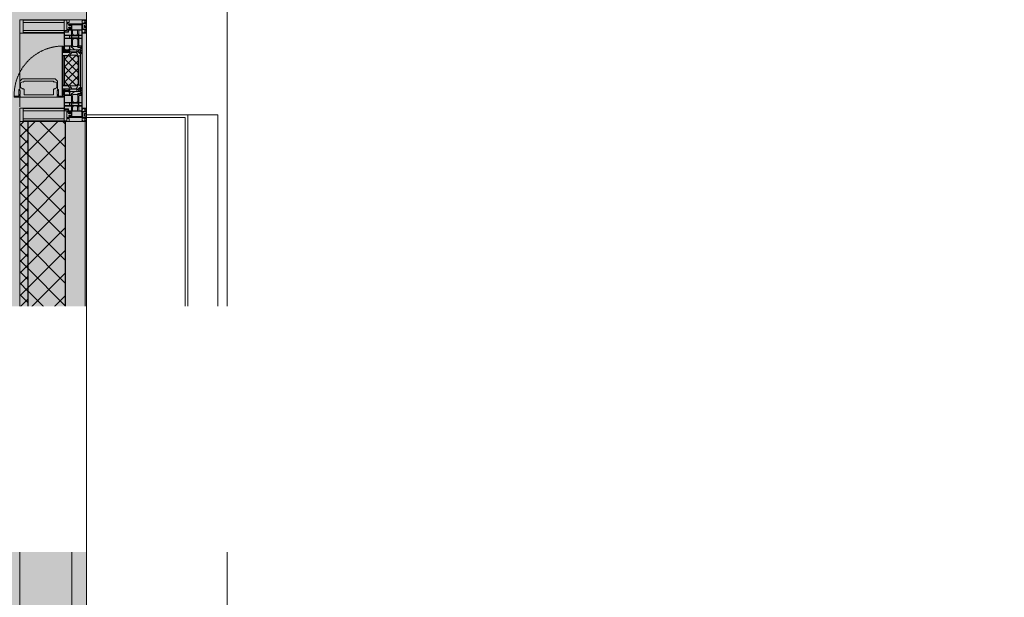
# Model space of a CAD drawing. Header units: millimetres. Extents: x -88210283 to 7466349, y -86687 to 22351.
# Tile 213 of 256: x 73628 to 77304, y -26011 to -23854. Entities that reach past the tile are written whole.
import ezdxf
from ezdxf import colors
from ezdxf.entities.mleader import LeaderData, LeaderLine
from ezdxf.math import Vec2, Vec3

# ---------------------------------------------------------------- set-up
doc = ezdxf.new("R2010")
doc.units = ezdxf.units.MM
doc.linetypes.add('-D1-02х01', pattern=[3, 2, -1])
for name, color, linetype, lineweight in [('_0', 7, 'Continuous', 13), ('A-200-M_WALL', 7, 'Continuous', 5), ('A-200-M_WALL_PAT', 7, 'Continuous', 5), ('A-214-M_CURT_WALL', 7, 'Continuous', 5), ('A-215-M_CURT_PANEL', 7, 'Continuous', 5), ('A-280-M_COLUMN', 7, 'Continuous', 5), ('A-314-M_WINDOW', 7, 'Continuous', 5), ('Z-060-M_DETAIL', 7, 'Continuous', 5), ('Марки дверей', 7, 'Continuous', 9), ('Ограждение', 7, 'Continuous', 5), ('Поручни', 7, 'Continuous', 5)]:
    doc.layers.add(name, color=color, linetype=linetype, lineweight=lineweight)
doc.styles.add('fl_iso paper', font='isocpeur.ttf', dxfattribs={"width": 0.8, "oblique": 10})

# ---------------------------------------------------------------- blocks, each defined once
blk = doc.blocks.new('_DOT')
at = {"color": 0, "linetype": 'ByBlock'}
blk.add_line((-0.5, 0), (-1, 0), dxfattribs=at)
at = {"color": 0, "linetype": 'ByBlock', "const_width": 0.5}
blk.add_lwpolyline([(-0.25, 0, 1), (0.25, 0, 1)], format="xyb", close=True, dxfattribs=at)
blk = doc.blocks.new('Rectangular Mullion - 50Wx250H-V6-50_AS_Plan_15')
at = {"layer": 'Z-060-M_DETAIL'}
for p, q in [((-25, 65.2), (-25, 250)), ((-25, 250), (0, 250)), ((-23, 237.3), (0, 237.3)), ((-23, 237.3), (-23, 73.6)), ((-14.9, 84), (-14.9, 237.3)), ((25, 250), (0, 250)), ((23, 237.3), (0, 237.3)), ((14.9, 84), (14.9, 237.3)), ((23, 237.3), (23, 73.6)), ((25, 65.2), (25, 250)), ((0, 84), (-23, 84)), ((-0.5, 73.6), (-23, 73.6)), ((0, 84), (23, 84)), ((0.5, 73.6), (23, 73.6)), ((-14, 65.2), (-25, 65.2)), ((-14, 71.3), (-14, 65.2)), ((-10, 71.3), (-14, 71.3)), ((-10, 53), (-10, 71.3)), ((-8.7, 53), (-10, 53)), ((-10, 53), (-10, 17)), ((-8.7, 53), (-7, 54.7)), ((-7, 65.2), (-5.9, 67.3)), ((-7, 65.2), (-7, 54.7)), ((-4.1, 67.3), (-5.9, 67.3)), ((-4.1, 67.3), (-2.9, 65.1)), ((-2.9, 65.1), (-2.9, 54.6)), ((-1.3, 53), (-2.9, 54.6)), ((0, 53), (-1.3, 53)), ((0, 53), (1.3, 53)), ((1.3, 53), (2.9, 54.6)), ((4.1, 67.3), (2.9, 65.1)), ((2.9, 65.1), (2.9, 54.6)), ((4.1, 67.3), (5.9, 67.3)), ((7, 65.2), (5.9, 67.3)), ((7, 65.2), (7, 54.7)), ((8.7, 53), (7, 54.7)), ((8.7, 53), (10, 53)), ((10, 71.3), (14, 71.3)), ((10, 53), (10, 71.3)), ((10, 53), (10, 17)), ((14, 71.3), (14, 65.2)), ((14, 65.2), (25, 65.2)), ((-23.8, 14.6), (-25, 14.2)), ((-25, 0), (-25, 14.2)), ((-22.3, 17), (-23.8, 17)), ((-23.8, 17), (-23.8, 14.6)), ((-22.5, 10.6), (-23.8, 14.6)), ((-22.5, 10.6), (-23.7, 9.9)), ((-23.7, 1.3), (-23.7, 9.9)), ((-23.7, 1.3), (-11.8, 1.3)), ((-23.2, 10.2), (-22.5, 8)), ((-22.5, 8), (-22.5, 4.5)), ((-21.3, 4.5), (-22.5, 4.5)), ((-22.3, 17), (-22.3, 16)), ((-22.3, 16), (-21.3, 16)), ((-19, 17.6), (-21.3, 16)), ((-21.3, 4.5), (-21.3, 6.5)), ((-21.3, 6.5), (-14.2, 6.5)), ((-18.4, 16.6), (-19, 17.6)), ((-7.4, 16.6), (-18.4, 16.6)), ((-14.2, 6.5), (-14.2, 4.5)), ((-13.2, 4.5), (-14.2, 4.5)), ((-13.2, 4.5), (-12.2, 7.2)), ((-12.7, 7.6), (-11.3, 11.4)), ((-12.7, 7.6), (-11.8, 6.9)), ((-12.2, 9), (-12.2, 14.8)), ((-12.2, 14.8), (0, 14.8)), ((-11.8, 1.3), (-11.8, 6.9)), ((-10.5, 11.2), (-11.3, 11.4)), ((-10.5, 1.5), (-10.5, 11.2)), ((-4.8, 1.5), (-10.5, 1.5)), ((-10, 17), (-7.5, 17)), ((-8.5, 23), (-1.5, 30)), ((-8.5, 18.5), (-8.5, 23)), ((-7.5, 18.5), (-8.5, 18.5)), ((-7.5, 17), (-7.5, 18.5)), ((-7.4, 18), (-7.4, 16.6)), ((-2.6, 18), (-7.4, 18)), ((0, 8), (-4.8, 8)), ((-4.8, 1.5), (-4.8, 8)), ((-2.6, 18), (-2.6, 16.8)), ((-2.6, 16.8), (0, 16.8)), ((-1.5, 30), (0, 30)), ((1.5, 30), (0, 30)), ((2.6, 16.8), (0, 16.8)), ((0, 14.8), (0, 16.8)), ((0, 14.8), (0, 16.8)), ((12.2, 14.8), (0, 14.8)), ((0, 0), (0, 8)), ((0, 8), (4.8, 8)), ((0, 0), (0, 8)), ((8.5, 23), (1.5, 30)), ((2.6, 18), (2.6, 16.8)), ((2.6, 18), (7.4, 18)), ((4.8, 1.5), (4.8, 8)), ((4.8, 1.5), (10.5, 1.5)), ((7.4, 18), (7.4, 16.6)), ((7.4, 16.6), (18.4, 16.6)), ((7.5, 18.5), (8.5, 18.5)), ((7.5, 17), (7.5, 18.5)), ((10, 17), (7.5, 17)), ((8.5, 18.5), (8.5, 23)), ((10.5, 11.2), (11.3, 11.4)), ((10.5, 1.5), (10.5, 11.2)), ((12.7, 7.6), (11.3, 11.4)), ((12.7, 7.6), (11.8, 6.9)), ((11.8, 1.3), (11.8, 6.9)), ((23.7, 1.3), (11.8, 1.3)), ((12.2, 9), (12.2, 14.8)), ((13.2, 4.5), (12.2, 7.2)), ((13.2, 4.5), (14.2, 4.5)), ((21.3, 6.5), (14.2, 6.5)), ((14.2, 6.5), (14.2, 4.5)), ((18.4, 16.6), (19, 17.6)), ((19, 17.6), (21.3, 16)), ((22.3, 16), (21.3, 16)), ((21.3, 4.5), (21.3, 6.5)), ((21.3, 4.5), (22.5, 4.5)), ((22.3, 17), (22.3, 16)), ((22.3, 17), (23.8, 17)), ((22.5, 10.6), (23.8, 14.6)), ((22.5, 10.6), (23.7, 9.9)), ((23.2, 10.2), (22.5, 8)), ((22.5, 8), (22.5, 4.5)), ((23.7, 1.3), (23.7, 9.9)), ((23.8, 17), (23.8, 14.6)), ((23.8, 14.6), (25, 14.2)), ((25, 0), (25, 14.2)), ((-25, 0), (0, 0)), ((25, 0), (0, 0))]:
    blk.add_line(p, q, dxfattribs=at)
for centre, start, end in [((-0.5, 73.1), 360, 90), ((0.5, 73.1), 90, 180)]:
    blk.add_arc(centre, 0.5, start, end, dxfattribs=at)
blk = doc.blocks.new('Rectangular Mullion - R_StandardFrame_50Wx250H-4298506-50_AS_Plan_15')
at = {"layer": 'A-214-M_CURT_WALL', "lineweight": 9}
for p, q in [((-25, -250), (-25, 0)), ((-25, 0), (25, 0)), ((25, 0), (25, -250)), ((25, -250), (-25, -250))]:
    blk.add_line(p, q, dxfattribs=at)
blk = doc.blocks.new('A_PAN_Створка - 383мм-V40-50_AS_Plan_15')
at = {"layer": 'A-215-M_CURT_PANEL'}
h = blk.add_hatch(dxfattribs=at)
h.set_pattern_fill('FP_36', color=256, style=0, pattern_type=2)
h.set_pattern_definition([(135, (24935.019, -37700), (-14.142136, -14.142136), []), (225, (24935.019, -37700), (14.142136, -14.142136), [])])
h.paths.add_polyline_path([(57.2, -60.8), (57.2, -36.4), (54.9, -34.1), (54.5, -31.8), (-54.5, -31.8), (-54.9, -34.1), (-57.2, -36.4), (-57.2, -60.8), (-54.6, -63.4), (-53.6, -82.7), (54.6, -81.8), (54.6, -63.4)])
at = {"layer": 'A-314-M_WINDOW'}
for p, q in [((-67.9, -17), (-171, -17)), ((-171, -17), (-171, -57)), ((-171, -18.5), (-153.5, -18.5)), ((-153.5, -18.5), (-152, -20)), ((-152, -20), (-152, -73.5)), ((-150.5, -17), (-150.5, -29.4)), ((-132.4, -18.6), (-150.5, -18.6)), ((-150.5, -29.4), (-132.4, -29.4)), ((-150.5, -33.6), (-150.5, -68)), ((-136.3, -33.6), (-150.5, -33.6)), ((-137.2, -31), (-135.8, -35)), ((-132.5, -31), (-137.2, -31)), ((-132.1, -36.8), (-135.8, -35)), ((-132.5, -31.9), (-133.4, -33.7)), ((-133.4, -33.7), (-130.1, -35.3)), ((-132.5, -31.9), (-132.5, -31)), ((-132.4, -29.4), (-132.4, -18.6)), ((-131, -18.2), (-131, -29.5)), ((-120.8, -18.2), (-131, -18.2)), ((-131, -29.5), (-120.8, -29.5)), ((-131, -30.9), (-131, -33)), ((-120.8, -30.9), (-131, -30.9)), ((-129.4, -34.6), (-131, -33)), ((-130.1, -35.3), (-129.4, -34.6)), ((-130.1, -35.3), (-130.1, -50.4)), ((-122.4, -34.6), (-120.8, -33)), ((-121.7, -35.3), (-122.4, -34.6)), ((-118.4, -33.7), (-121.7, -35.3)), ((-121.7, -35.3), (-121.7, -50.4)), ((-120.8, -18.2), (-120.8, -29.5)), ((-120.8, -30.9), (-120.8, -33)), ((-119.7, -36.8), (-115.9, -35)), ((-119.3, -18.6), (-92.5, -18.6)), ((-119.3, -29.4), (-119.3, -18.6)), ((-92.5, -29.4), (-119.3, -29.4)), ((-119.3, -31), (-114.6, -31)), ((-119.3, -31.9), (-119.3, -31)), ((-119.3, -31.9), (-118.4, -33.7)), ((-114.6, -31), (-115.9, -35)), ((-94.1, -33.5), (-115.4, -33.5)), ((-89.9, -35.1), (-94.1, -33.5)), ((-92.5, -18.6), (-92.5, -29.4)), ((-90.8, -18.5), (-90.8, -29.4)), ((-87.3, -18.5), (-90.8, -18.5)), ((-90.8, -29.4), (-85.9, -29.4)), ((-89.9, -32.5), (-89.9, -35.1)), ((-85.9, -32.5), (-89.9, -32.5)), ((-89.9, -35.1), (-89.9, -50.9)), ((-87.3, -20.4), (-87.3, -18.5)), ((-87.3, -20.4), (-87.3, -21.9)), ((-84.8, -20.4), (-87.3, -20.4)), ((-87.3, -21.9), (-85.9, -21.9)), ((-85.9, -18.2), (-85.9, -20.4)), ((-75.9, -18.2), (-85.9, -18.2)), ((-85.9, -21.9), (-85.9, -29.4)), ((-85.9, -29.4), (-85.9, -32.5)), ((-83.4, -20.4), (-84.8, -20.4)), ((-70, -33.8), (-83.4, -20.4)), ((-78, -84), (-78, -23.5)), ((-78, -23.5), (-67.9, -23.5)), ((-75.9, -21.5), (-75.9, -18.2)), ((-75.9, -21.5), (-75.9, -23.5)), ((-74.9, -21.5), (-75.9, -21.5)), ((-75.9, -23.5), (-73, -23.5)), ((-74.9, -17.9), (-74.9, -21.5)), ((-68.9, -17.9), (-74.9, -17.9)), ((-67.2, -29.3), (-73, -23.5)), ((-61.4, -23.5), (-70, -32.1)), ((-70, -32.1), (-70, -62.5)), ((-70, -36.8), (-70, -33.8)), ((-68.9, -21.5), (-68.9, -17.9)), ((-67.9, -21.5), (-68.9, -21.5)), ((67.9, -17), (-67.9, -17)), ((-61.4, -23.5), (-67.9, -17)), ((-67.9, -17), (-67.9, -23.5)), ((-67.9, -17), (67.9, -17)), ((-67.9, -21.5), (-67.9, -23.5)), ((-67.9, -23.5), (-64.6, -26.8)), ((-67.9, -23.5), (-64.6, -26.8)), ((-64.6, -26.8), (-67.2, -29.3)), ((-64.6, -26.8), (-61.4, -23.5)), ((61.4, -23.5), (-61.4, -23.5)), ((67.9, -17), (61.4, -23.5)), ((70, -32.1), (61.4, -23.5)), ((61.4, -23.5), (64.6, -26.8)), ((67.9, -23.5), (64.6, -26.8)), ((64.6, -26.8), (67.9, -23.5)), ((64.6, -26.8), (67.2, -29.3)), ((67.2, -29.3), (73, -23.5)), ((67.9, -23.5), (67.9, -17)), ((171, -17), (67.9, -17)), ((67.9, -21.5), (67.9, -23.5)), ((67.9, -21.5), (68.9, -21.5)), ((67.9, -23.5), (78, -23.5)), ((68.9, -17.9), (74.9, -17.9)), ((68.9, -21.5), (68.9, -17.9)), ((70, -33.8), (83.4, -20.4)), ((70, -62.5), (70, -32.1)), ((70, -36.8), (70, -33.8)), ((75.9, -23.5), (73, -23.5)), ((74.9, -17.9), (74.9, -21.5)), ((74.9, -21.5), (75.9, -21.5)), ((75.9, -18.2), (85.9, -18.2)), ((75.9, -21.5), (75.9, -18.2)), ((75.9, -21.5), (75.9, -23.5)), ((78, -23.5), (78, -84)), ((83.4, -20.4), (84.8, -20.4)), ((84.8, -20.4), (87.3, -20.4)), ((85.9, -18.2), (85.9, -20.4)), ((85.9, -21.9), (85.9, -29.4)), ((87.3, -21.9), (85.9, -21.9)), ((85.9, -29.4), (85.9, -32.5)), ((90.8, -29.4), (85.9, -29.4)), ((85.9, -32.5), (89.9, -32.5)), ((87.3, -18.5), (90.8, -18.5)), ((87.3, -20.4), (87.3, -18.5)), ((87.3, -20.4), (87.3, -21.9)), ((89.9, -32.5), (89.9, -35.1)), ((89.9, -35.1), (94.1, -33.5)), ((89.9, -35.1), (89.9, -50.9)), ((90.8, -18.5), (90.8, -29.4)), ((92.5, -18.6), (92.5, -29.4)), ((119.3, -18.6), (92.5, -18.6)), ((92.5, -29.4), (119.3, -29.4)), ((94.1, -33.5), (115.4, -33.5)), ((114.6, -31), (115.9, -35)), ((119.3, -31), (114.6, -31)), ((119.7, -36.8), (115.9, -35)), ((119.3, -31.9), (118.4, -33.7)), ((118.4, -33.7), (121.7, -35.3)), ((119.3, -29.4), (119.3, -18.6)), ((119.3, -31.9), (119.3, -31)), ((120.8, -18.2), (120.8, -29.5)), ((120.8, -18.2), (131, -18.2)), ((131, -29.5), (120.8, -29.5)), ((120.8, -30.9), (120.8, -33)), ((120.8, -30.9), (131, -30.9)), ((122.4, -34.6), (120.8, -33)), ((121.7, -35.3), (122.4, -34.6)), ((121.7, -35.3), (121.7, -50.4)), ((129.4, -34.6), (131, -33)), ((130.1, -35.3), (129.4, -34.6)), ((133.4, -33.7), (130.1, -35.3)), ((130.1, -35.3), (130.1, -50.4)), ((131, -18.2), (131, -29.5)), ((131, -30.9), (131, -33)), ((132.1, -36.8), (135.8, -35)), ((132.4, -18.6), (150.5, -18.6)), ((132.4, -29.4), (132.4, -18.6)), ((150.5, -29.4), (132.4, -29.4)), ((132.5, -31), (137.2, -31)), ((132.5, -31.9), (132.5, -31)), ((132.5, -31.9), (133.4, -33.7)), ((137.2, -31), (135.8, -35)), ((136.3, -33.6), (150.5, -33.6)), ((150.5, -17), (150.5, -29.4)), ((150.5, -33.6), (150.5, -68)), ((153.5, -18.5), (152, -20)), ((152, -20), (152, -73.5)), ((171, -18.5), (153.5, -18.5)), ((171, -57), (171, -17)), ((-171, -55.5), (-152, -55.5)), ((-171, -57), (-156, -57)), ((-153, -60), (-153, -73.5)), ((-153, -73.5), (-150, -73.5)), ((-136.4, -52.4), (-150.5, -52.4)), ((-150.5, -56.6), (-132.4, -56.6)), ((-150.5, -68), (-143.5, -68)), ((-150.5, -69.5), (-150.5, -73.5)), ((-145, -69.5), (-150.5, -69.5)), ((-150, -73.5), (-150, -84)), ((-145, -69.5), (-145, -79.5)), ((-143.5, -68), (-143.5, -81)), ((-137.2, -54.8), (-135.8, -50.8)), ((-132.5, -54.8), (-137.2, -54.8)), ((-132.1, -49), (-135.8, -50.8)), ((-133.4, -52), (-130.1, -50.4)), ((-132.5, -53.8), (-133.4, -52)), ((-132.5, -53.8), (-132.5, -54.8)), ((-132.4, -56.6), (-132.4, -82.5)), ((-132.1, -49), (-132.1, -36.8)), ((-129.4, -51.1), (-131, -52.7)), ((-131, -55.1), (-131, -52.7)), ((-120.8, -55.1), (-131, -55.1)), ((-131, -56.5), (-131, -62.6)), ((-131, -56.5), (-120.8, -56.5)), ((-120.8, -62.6), (-131, -62.6)), ((-131, -64.6), (-120.8, -64.6)), ((-131, -82.5), (-131, -64.6)), ((-130.1, -50.4), (-129.4, -51.1)), ((-121.7, -50.4), (-122.4, -51.1)), ((-122.4, -51.1), (-120.8, -52.7)), ((-118.4, -52), (-121.7, -50.4)), ((-120.8, -55.1), (-120.8, -52.7)), ((-120.8, -56.5), (-120.8, -62.6)), ((-120.8, -82.5), (-120.8, -64.6)), ((-119.7, -49), (-119.7, -36.8)), ((-119.7, -49), (-115.9, -50.8)), ((-119.3, -53.8), (-118.4, -52)), ((-119.3, -53.8), (-119.3, -54.8)), ((-119.3, -54.8), (-114.6, -54.8)), ((-119.3, -56.6), (-119.3, -82.5)), ((-92.5, -56.6), (-119.3, -56.6)), ((-114.6, -54.8), (-115.9, -50.8)), ((-94.1, -52.5), (-115.3, -52.5)), ((-89.9, -50.9), (-94.1, -52.5)), ((-92.5, -56.6), (-92.5, -82.5)), ((-90.8, -56.6), (-85.9, -56.6)), ((-90.8, -62.7), (-90.8, -56.6)), ((-80.4, -62.7), (-90.8, -62.7)), ((-90.8, -64.6), (-90.8, -82.5)), ((-80.1, -64.6), (-90.8, -64.6)), ((-89.9, -52.2), (-89.9, -50.9)), ((-89.9, -52.2), (-88.6, -53.5)), ((-85.9, -53.5), (-88.6, -53.5)), ((-85.9, -53.5), (-78, -45.6)), ((-85.9, -56.6), (-85.9, -53.5)), ((-80.4, -61.1), (-80.4, -62.7)), ((-78, -61.1), (-80.4, -61.1)), ((-80.1, -66.1), (-80.1, -64.6)), ((-78, -66.1), (-80.1, -66.1)), ((-78, -36.8), (-70, -36.8)), ((-78, -45.6), (-78, -36.8)), ((-78, -66.1), (-78, -61.1)), ((-70, -62.5), (-73.9, -62.5)), ((-73.9, -62.5), (-73.9, -87.5)), ((78, -36.8), (70, -36.8)), ((73.9, -62.5), (70, -62.5)), ((73.9, -87.5), (73.9, -62.5)), ((78, -45.6), (78, -36.8)), ((85.9, -53.5), (78, -45.6)), ((78, -61.1), (80.4, -61.1)), ((78, -66.1), (78, -61.1)), ((78, -66.1), (80.1, -66.1)), ((80.1, -64.6), (90.8, -64.6)), ((80.1, -66.1), (80.1, -64.6)), ((80.4, -61.1), (80.4, -62.7)), ((80.4, -62.7), (90.8, -62.7)), ((85.9, -53.5), (88.6, -53.5)), ((85.9, -56.6), (85.9, -53.5)), ((90.8, -56.6), (85.9, -56.6)), ((89.9, -52.2), (88.6, -53.5)), ((89.9, -50.9), (94.1, -52.5)), ((89.9, -52.2), (89.9, -50.9)), ((90.8, -62.7), (90.8, -56.6)), ((90.8, -64.6), (90.8, -82.5)), ((92.5, -56.6), (119.3, -56.6)), ((92.5, -56.6), (92.5, -82.5)), ((94.1, -52.5), (115.3, -52.5)), ((114.6, -54.8), (115.9, -50.8)), ((119.3, -54.8), (114.6, -54.8)), ((119.7, -49), (115.9, -50.8)), ((118.4, -52), (121.7, -50.4)), ((119.3, -53.8), (118.4, -52)), ((119.3, -53.8), (119.3, -54.8)), ((119.3, -56.6), (119.3, -82.5)), ((119.7, -49), (119.7, -36.8)), ((122.4, -51.1), (120.8, -52.7)), ((120.8, -55.1), (120.8, -52.7)), ((120.8, -55.1), (131, -55.1)), ((120.8, -56.5), (120.8, -62.6)), ((131, -56.5), (120.8, -56.5)), ((120.8, -62.6), (131, -62.6)), ((120.8, -82.5), (120.8, -64.6)), ((131, -64.6), (120.8, -64.6)), ((121.7, -50.4), (122.4, -51.1)), ((130.1, -50.4), (129.4, -51.1)), ((129.4, -51.1), (131, -52.7)), ((133.4, -52), (130.1, -50.4)), ((131, -55.1), (131, -52.7)), ((131, -56.5), (131, -62.6)), ((131, -82.5), (131, -64.6)), ((132.1, -49), (132.1, -36.8)), ((132.1, -49), (135.8, -50.8)), ((150.5, -56.6), (132.4, -56.6)), ((132.4, -56.6), (132.4, -82.5)), ((132.5, -53.8), (133.4, -52)), ((132.5, -53.8), (132.5, -54.8)), ((132.5, -54.8), (137.2, -54.8)), ((137.2, -54.8), (135.8, -50.8)), ((136.4, -52.4), (150.5, -52.4)), ((143.5, -68), (143.5, -81)), ((150.5, -68), (143.5, -68)), ((145, -69.5), (150.5, -69.5)), ((145, -69.5), (145, -79.5)), ((150, -84), (150, -73.5)), ((150, -73.5), (153, -73.5)), ((150.5, -69.5), (150.5, -73.5)), ((171, -55.5), (152, -55.5)), ((153, -73.5), (153, -60)), ((156, -57), (171, -57)), ((-150, -84), (-78, -84)), ((-148.5, -81), (-148.5, -82.5)), ((-143.5, -81), (-148.5, -81)), ((-148.5, -82.5), (-132.4, -82.5)), ((-131, -82.5), (-120.8, -82.5)), ((-119.3, -82.5), (-92.5, -82.5)), ((-73.9, -87.5), (-91.5, -87.5)), ((-91.5, -87.5), (-91.5, -92)), ((-91.5, -92), (91.5, -92)), ((-90.8, -82.5), (-79.5, -82.5)), ((-78, -84), (-85, -84)), ((-85, -84), (-85, -87.5)), ((-85, -87.5), (-78, -87.5)), ((-79.5, -80.6), (-78, -80.6)), ((-79.5, -82.5), (-79.5, -80.6)), ((-78, -87.5), (-78, -84)), ((-78, -84), (-73.9, -84)), ((73.9, -84), (78, -84)), ((91.5, -87.5), (73.9, -87.5)), ((79.5, -80.6), (78, -80.6)), ((78, -87.5), (78, -84)), ((78, -84), (85, -84)), ((78, -84), (150, -84)), ((85, -87.5), (78, -87.5)), ((79.5, -82.5), (79.5, -80.6)), ((90.8, -82.5), (79.5, -82.5)), ((85, -84), (85, -87.5)), ((91.5, -92), (91.5, -87.5)), ((119.3, -82.5), (92.5, -82.5)), ((131, -82.5), (120.8, -82.5)), ((148.5, -82.5), (132.4, -82.5)), ((143.5, -81), (148.5, -81)), ((148.5, -81), (148.5, -82.5))]:
    blk.add_line(p, q, dxfattribs=at)
for centre, start, end in [((-156, -60), 0, 90), ((156, -60), 90, 180)]:
    blk.add_arc(centre, 3, start, end, dxfattribs=at)
at = {"layer": 'A-314-M_WINDOW', "linetype": '-D1-02х01'}
blk.add_arc((91.4, -87.5), 183, 181.4091, 271.1445, dxfattribs=at)
at = {"layer": 'Z-060-M_DETAIL'}
for p, q in [((-70, -32.1), (-61.4, -23.5)), ((-70, -62.5), (-70, -32.1)), ((-65.7, -37.4), (-60.8, -34.7)), ((61.4, -23.5), (-61.4, -23.5)), ((-60.8, -34.7), (-57.3, -35.9)), ((-55.2, -33.8), (-57.3, -35.9)), ((-54.9, -34.1), (-57.2, -36.4)), ((-57.2, -36.4), (-57.2, -60.8)), ((-55.2, -33.8), (-54.8, -31.5)), ((-54.9, -25.8), (-53.9, -24.8)), ((-54.9, -29.5), (-54.9, -25.8)), ((-53.9, -30.5), (-54.9, -29.5)), ((-54.5, -31.8), (-54.9, -34.1)), ((0, -31.5), (-54.8, -31.5)), ((54.5, -31.8), (-54.5, -31.8)), ((-53.9, -24.8), (53.9, -24.8)), ((53.9, -30.5), (-53.9, -30.5)), ((0, -31.5), (54.8, -31.5)), ((54.9, -25.8), (53.9, -24.8)), ((53.9, -30.5), (54.9, -29.5)), ((54.9, -34.1), (54.5, -31.8)), ((55.2, -33.8), (54.8, -31.5)), ((54.9, -29.5), (54.9, -25.8)), ((57.2, -36.4), (54.9, -34.1)), ((55.2, -33.8), (57.3, -35.9)), ((57.2, -60.8), (57.2, -36.4)), ((60.8, -34.7), (57.3, -35.9)), ((65.7, -37.4), (60.8, -34.7)), ((70, -32.1), (61.4, -23.5)), ((70, -62.5), (70, -32.1)), ((-73.9, -62.5), (-70, -62.5)), ((-73.9, -87.5), (-73.9, -62.5)), ((-69.4, -66.5), (-73.9, -66.5)), ((-69.4, -81.5), (-69.4, -66.5)), ((-61.7, -62.5), (-67.9, -62.5)), ((-67.9, -62.5), (-67.9, -89.3)), ((-67.8, -38.3), (-65.7, -37.4)), ((-67.8, -55.7), (-67.8, -38.3)), ((-66, -56.5), (-67.8, -55.7)), ((-66, -56.5), (-62, -59.1)), ((-62, -59.1), (-60.7, -61)), ((-61.7, -64.9), (-61.7, -62.5)), ((-60.1, -67.7), (-61.7, -64.9)), ((-60.7, -61), (-57.4, -61)), ((-56.4, -67.7), (-60.1, -67.7)), ((-57.4, -61), (-54.9, -63.5)), ((-57.2, -60.8), (-54.6, -63.4)), ((-56.4, -89.4), (-56.4, -67.7)), ((-54.9, -63.5), (-54.9, -81.9)), ((-54.6, -63.4), (-54.6, -81.8)), ((54.6, -63.4), (57.2, -60.8)), ((54.6, -81.8), (54.6, -63.4)), ((57.4, -61), (54.9, -63.5)), ((54.9, -63.5), (54.9, -81.9)), ((56.4, -67.7), (60.1, -67.7)), ((56.4, -89.4), (56.4, -67.7)), ((60.7, -61), (57.4, -61)), ((60.1, -67.7), (61.7, -64.9)), ((62, -59.1), (60.7, -61)), ((61.7, -62.5), (67.9, -62.5)), ((61.7, -64.9), (61.7, -62.5)), ((66, -56.5), (62, -59.1)), ((67.8, -38.3), (65.7, -37.4)), ((66, -56.5), (67.8, -55.7)), ((67.8, -55.7), (67.8, -38.3)), ((67.9, -62.5), (67.9, -89.3)), ((69.4, -66.5), (73.9, -66.5)), ((69.4, -81.5), (69.4, -66.5)), ((73.9, -62.5), (70, -62.5)), ((73.9, -87.5), (73.9, -62.5)), ((-91.5, -87.5), (-73.9, -87.5)), ((-91.5, -92), (-91.5, -87.5)), ((-91.5, -92), (91.5, -92)), ((-83.4, -90.3), (-83.4, -87.5)), ((-83.4, -90.3), (-69.4, -90.3)), ((-73.9, -81.5), (-69.4, -81.5)), ((-69.4, -85.5), (-73.9, -85.5)), ((-69.4, -90.3), (-69.4, -85.5)), ((-67.9, -89.3), (-66.9, -90.3)), ((-66.9, -90.3), (-57.4, -90.3)), ((-57.4, -90.3), (-56.4, -89.4)), ((-54.9, -81.9), (-53.8, -83)), ((-54.9, -85.6), (-53.9, -84.6)), ((-54.9, -89.3), (-54.9, -85.6)), ((-53.9, -90.3), (-54.9, -89.3)), ((-54.6, -81.8), (-53.6, -82.7)), ((-53.9, -84.6), (53.9, -84.6)), ((53.9, -90.3), (-53.9, -90.3)), ((53.8, -83), (-53.8, -83)), ((-53.6, -82.7), (53.6, -82.7)), ((53.6, -82.7), (54.6, -81.8)), ((54.9, -81.9), (53.8, -83)), ((54.9, -85.6), (53.9, -84.6)), ((53.9, -90.3), (54.9, -89.3)), ((54.9, -89.3), (54.9, -85.6)), ((57.4, -90.3), (56.4, -89.4)), ((66.9, -90.3), (57.4, -90.3)), ((67.9, -89.3), (66.9, -90.3)), ((73.9, -81.5), (69.4, -81.5)), ((69.4, -85.5), (73.9, -85.5)), ((69.4, -90.3), (69.4, -85.5)), ((83.4, -90.3), (69.4, -90.3)), ((91.5, -87.5), (73.9, -87.5)), ((83.4, -90.3), (83.4, -87.5)), ((91.5, -92), (91.5, -87.5))]:
    blk.add_line(p, q, dxfattribs=at)
at = {"layer": 'Z-060-M_DETAIL', "color": 9, "true_color": 0xc8c8c8}
for p, q in [((39.7, -109), (31.1, -117.6)), ((70.1, -109), (39.7, -109)), ((70.1, -105.1), (70.1, -109)), ((95.1, -105.1), (70.1, -105.1)), ((74.1, -109.6), (74.1, -105.1)), ((89.1, -109.6), (74.1, -109.6)), ((89.1, -105.1), (89.1, -109.6)), ((93.1, -109.6), (93.1, -105.1)), ((97.9, -109.6), (93.1, -109.6)), ((95.1, -87.5), (95.1, -105.1)), ((99.6, -87.5), (95.1, -87.5)), ((97.9, -95.6), (95.1, -95.6)), ((97.9, -95.6), (97.9, -109.6)), ((99.6, -270.5), (99.6, -87.5)), ((31.1, -117.6), (31.1, -240.4)), ((41.4, -123.8), (39.1, -124.2)), ((39.1, -179), (39.1, -124.2)), ((41.4, -123.8), (43.5, -121.7)), ((45, -113.3), (42.3, -118.2)), ((42.3, -118.2), (43.5, -121.7)), ((45.9, -111.2), (45, -113.3)), ((63.3, -111.2), (45.9, -111.2)), ((64.1, -113), (63.3, -111.2)), ((64.1, -113), (66.7, -117)), ((66.7, -117), (68.6, -118.3)), ((68.6, -118.3), (68.6, -121.6)), ((68.6, -121.6), (71.1, -124.1)), ((71.1, -124.1), (89.5, -124.1)), ((89.5, -124.1), (90.6, -125.2)), ((90.6, -125.2), (90.6, -232.8)), ((39.1, -179), (39.1, -233.8)), ((39.7, -249), (31.1, -240.4)), ((41.4, -234.2), (39.1, -233.8)), ((70.1, -249), (39.7, -249)), ((41.4, -234.2), (43.5, -236.3)), ((42.3, -239.8), (43.5, -236.3)), ((45, -244.7), (42.3, -239.8)), ((45.9, -246.8), (45, -244.7)), ((63.3, -246.8), (45.9, -246.8)), ((64.1, -245), (63.3, -246.8)), ((64.1, -245), (66.7, -241)), ((66.7, -241), (68.6, -239.7)), ((68.6, -236.4), (71.1, -233.9)), ((68.6, -239.7), (68.6, -236.4)), ((70.1, -252.9), (70.1, -249)), ((95.1, -252.9), (70.1, -252.9)), ((71.1, -233.9), (89.5, -233.9)), ((74.1, -248.4), (74.1, -252.9)), ((89.1, -248.4), (74.1, -248.4)), ((89.1, -252.9), (89.1, -248.4)), ((89.5, -233.9), (90.6, -232.8)), ((93.1, -248.4), (93.1, -252.9)), ((97.9, -248.4), (93.1, -248.4)), ((95.1, -270.5), (95.1, -252.9)), ((97.9, -262.4), (97.9, -248.4)), ((97.9, -262.4), (95.1, -262.4)), ((99.6, -270.5), (95.1, -270.5))]:
    blk.add_line(p, q, dxfattribs=at)
blk = doc.blocks.new('Rectangular Mullion - 50Wx250H-2623690-50_AS_Plan_15')
at = {"layer": 'Z-060-M_DETAIL'}
for p, q in [((-25, 65.2), (-25, 250)), ((-25, 250), (0, 250)), ((-23, 237.3), (0, 237.3)), ((-23, 237.3), (-23, 73.6)), ((-14.9, 84), (-14.9, 237.3)), ((25, 250), (0, 250)), ((23, 237.3), (0, 237.3)), ((14.9, 84), (14.9, 237.3)), ((23, 237.3), (23, 84)), ((25, 84), (25, 250)), ((0, 84), (-23, 84)), ((-0.5, 73.6), (-23, 73.6)), ((0, 84), (15, 84)), ((0.5, 73.6), (15, 73.6)), ((-14, 65.2), (-25, 65.2)), ((-14, 71.3), (-14, 65.2)), ((-10, 71.3), (-14, 71.3)), ((-10, 53), (-10, 71.3)), ((-8.7, 53), (-10, 53)), ((-10, 53), (-10, 17)), ((-8.7, 53), (-7, 54.7)), ((-7, 65.2), (-5.9, 67.3)), ((-7, 65.2), (-7, 54.7)), ((-4.1, 67.3), (-5.9, 67.3)), ((-4.1, 67.3), (-2.9, 65.1)), ((-2.9, 65.1), (-2.9, 57)), ((4.1, 67.3), (2.9, 65.1)), ((2.9, 65.1), (2.9, 57)), ((4.1, 67.3), (5.9, 67.3)), ((7, 65.2), (5.9, 67.3)), ((7, 65.2), (7, 57)), ((10, 71.3), (12, 71.3)), ((10, 57.4), (10, 71.3)), ((-23.8, 14.6), (-25, 14.2)), ((-25, 0), (-25, 14.2)), ((-22.3, 17), (-23.8, 17)), ((-23.8, 17), (-23.8, 14.6)), ((-22.5, 10.6), (-23.8, 14.6)), ((-22.5, 10.6), (-23.7, 9.9)), ((-23.7, 1.3), (-23.7, 9.9)), ((-23.7, 1.3), (-11.8, 1.3)), ((-23.2, 10.2), (-22.5, 8)), ((-22.5, 8), (-22.5, 4.5)), ((-21.3, 4.5), (-22.5, 4.5)), ((-22.3, 17), (-22.3, 16)), ((-22.3, 16), (-21.3, 16)), ((-19, 17.6), (-21.3, 16)), ((-21.3, 4.5), (-21.3, 6.5)), ((-21.3, 6.5), (-14.2, 6.5)), ((-18.4, 16.6), (-19, 17.6)), ((-7.4, 16.6), (-18.4, 16.6)), ((-14.2, 6.5), (-14.2, 4.5)), ((-13.2, 4.5), (-14.2, 4.5)), ((-13.2, 4.5), (-12.2, 7.2)), ((-12.7, 7.6), (-11.3, 11.4)), ((-12.7, 7.6), (-11.8, 6.9)), ((-12.2, 9), (-12.2, 14.8)), ((-12.2, 14.8), (0, 14.8)), ((-11.8, 1.3), (-11.8, 6.9)), ((-10.5, 11.2), (-11.3, 11.4)), ((-10.5, 1.5), (-10.5, 11.2)), ((-4.8, 1.5), (-10.5, 1.5)), ((-10, 17), (-7.5, 17)), ((-8.5, 23), (-6, 25.5)), ((-8.5, 18.5), (-8.5, 23)), ((-7.5, 18.5), (-8.5, 18.5)), ((-7.5, 17), (-7.5, 18.5)), ((-7.4, 18), (-7.4, 16.6)), ((-6, 18), (-7.4, 18)), ((0, 8), (-4.8, 8)), ((-4.8, 1.5), (-4.8, 8)), ((-2.6, 16.8), (0, 16.8)), ((2.6, 16.8), (0, 16.8)), ((0, 14.8), (0, 16.8)), ((0, 14.8), (0, 16.8)), ((12.2, 14.8), (0, 14.8)), ((0, 0), (0, 8)), ((0, 8), (4.8, 8)), ((0, 0), (0, 8)), ((4.8, 1.5), (4.8, 8)), ((4.8, 1.5), (10.5, 1.5)), ((7.4, 16.6), (18.4, 16.6)), ((10.5, 11.2), (11.3, 11.4)), ((10.5, 1.5), (10.5, 11.2)), ((12.7, 7.6), (11.3, 11.4)), ((12.7, 7.6), (11.8, 6.9)), ((11.8, 1.3), (11.8, 6.9)), ((23.7, 1.3), (11.8, 1.3)), ((12.2, 9), (12.2, 14.8)), ((13.2, 4.5), (12.2, 7.2)), ((13.2, 4.5), (14.2, 4.5)), ((21.3, 6.5), (14.2, 6.5)), ((14.2, 6.5), (14.2, 4.5)), ((19.9, 17), (21.3, 16)), ((22.3, 16), (21.3, 16)), ((21.3, 4.5), (21.3, 6.5)), ((21.3, 4.5), (22.5, 4.5)), ((22.3, 17), (22.3, 16)), ((22.5, 10.6), (23.8, 14.6)), ((22.5, 10.6), (23.7, 9.9)), ((23.2, 10.2), (22.5, 8)), ((22.5, 8), (22.5, 4.5)), ((23.7, 1.3), (23.7, 9.9)), ((23.8, 17), (23.8, 14.6)), ((23.8, 14.6), (25, 14.2)), ((25, 0), (25, 14.2)), ((-25, 0), (0, 0)), ((25, 0), (0, 0))]:
    blk.add_line(p, q, dxfattribs=at)
for centre, start, end in [((-0.5, 73.1), 360, 90), ((0.5, 73.1), 90, 180)]:
    blk.add_arc(centre, 0.5, start, end, dxfattribs=at)
blk = doc.blocks.new('Rectangular Mullion - R_StandardFrame_50Wx250H-4298508-50_AS_Plan_15')
at = {"layer": 'A-214-M_CURT_WALL', "lineweight": 9}
for p, q in [((-25, -250), (-25, 0)), ((-25, 0), (25, 0)), ((25, 0), (25, -17)), ((25, -84), (25, -250)), ((25, -250), (-25, -250))]:
    blk.add_line(p, q, dxfattribs=at)
blk = doc.blocks.new('Rectangular Mullion - 50Wx250H-V4-50_AS_Plan_15')
at = {"layer": 'Z-060-M_DETAIL'}
for p, q in [((-25, 84), (-25, 250)), ((-25, 250), (0, 250)), ((-23, 237.3), (0, 237.3)), ((-23, 237.3), (-23, 84)), ((-14.9, 84), (-14.9, 237.3)), ((25, 250), (0, 250)), ((23, 237.3), (0, 237.3)), ((14.9, 84), (14.9, 237.3)), ((23, 237.3), (23, 73.6)), ((25, 65.2), (25, 250)), ((0, 84), (-15, 84)), ((-0.5, 73.6), (-15, 73.6)), ((0, 84), (23, 84)), ((0.5, 73.6), (23, 73.6)), ((-10, 71.3), (-12, 71.3)), ((-10, 57.4), (-10, 71.3)), ((-7, 65.2), (-5.9, 67.3)), ((-7, 65.2), (-7, 57)), ((-4.1, 67.3), (-5.9, 67.3)), ((-4.1, 67.3), (-2.9, 65.1)), ((-2.9, 65.1), (-2.9, 57)), ((4.1, 67.3), (2.9, 65.1)), ((2.9, 65.1), (2.9, 57)), ((4.1, 67.3), (5.9, 67.3)), ((7, 65.2), (5.9, 67.3)), ((7, 65.2), (7, 54.7)), ((8.7, 53), (7, 54.7)), ((8.7, 53), (10, 53)), ((10, 71.3), (14, 71.3)), ((10, 53), (10, 71.3)), ((10, 53), (10, 17)), ((14, 71.3), (14, 65.2)), ((14, 65.2), (25, 65.2)), ((-23.8, 14.6), (-25, 14.2)), ((-25, 0), (-25, 14.2)), ((-23.8, 17), (-23.8, 14.6)), ((-22.5, 10.6), (-23.8, 14.6)), ((-22.5, 10.6), (-23.7, 9.9)), ((-23.7, 1.3), (-23.7, 9.9)), ((-23.7, 1.3), (-11.8, 1.3)), ((-23.2, 10.2), (-22.5, 8)), ((-22.5, 8), (-22.5, 4.5)), ((-21.3, 4.5), (-22.5, 4.5)), ((-22.3, 17), (-22.3, 16)), ((-22.3, 16), (-21.3, 16)), ((-19.9, 17), (-21.3, 16)), ((-21.3, 4.5), (-21.3, 6.5)), ((-21.3, 6.5), (-14.2, 6.5)), ((-7.4, 16.6), (-18.4, 16.6)), ((-14.2, 6.5), (-14.2, 4.5)), ((-13.2, 4.5), (-14.2, 4.5)), ((-13.2, 4.5), (-12.2, 7.2)), ((-12.7, 7.6), (-11.3, 11.4)), ((-12.7, 7.6), (-11.8, 6.9)), ((-12.2, 9), (-12.2, 14.8)), ((-12.2, 14.8), (0, 14.8)), ((-11.8, 1.3), (-11.8, 6.9)), ((-10.5, 11.2), (-11.3, 11.4)), ((-10.5, 1.5), (-10.5, 11.2)), ((-4.8, 1.5), (-10.5, 1.5)), ((0, 8), (-4.8, 8)), ((-4.8, 1.5), (-4.8, 8)), ((-2.6, 16.8), (0, 16.8)), ((2.6, 16.8), (0, 16.8)), ((0, 14.8), (0, 16.8)), ((0, 14.8), (0, 16.8)), ((12.2, 14.8), (0, 14.8)), ((0, 0), (0, 8)), ((0, 8), (4.8, 8)), ((0, 0), (0, 8)), ((4.8, 1.5), (4.8, 8)), ((4.8, 1.5), (10.5, 1.5)), ((8.5, 23), (6, 25.5)), ((6, 18), (7.4, 18)), ((7.4, 18), (7.4, 16.6)), ((7.4, 16.6), (18.4, 16.6)), ((7.5, 18.5), (8.5, 18.5)), ((7.5, 17), (7.5, 18.5)), ((10, 17), (7.5, 17)), ((8.5, 18.5), (8.5, 23)), ((10.5, 11.2), (11.3, 11.4)), ((10.5, 1.5), (10.5, 11.2)), ((12.7, 7.6), (11.3, 11.4)), ((12.7, 7.6), (11.8, 6.9)), ((11.8, 1.3), (11.8, 6.9)), ((23.7, 1.3), (11.8, 1.3)), ((12.2, 9), (12.2, 14.8)), ((13.2, 4.5), (12.2, 7.2)), ((13.2, 4.5), (14.2, 4.5)), ((21.3, 6.5), (14.2, 6.5)), ((14.2, 6.5), (14.2, 4.5)), ((18.4, 16.6), (19, 17.6)), ((19, 17.6), (21.3, 16)), ((22.3, 16), (21.3, 16)), ((21.3, 4.5), (21.3, 6.5)), ((21.3, 4.5), (22.5, 4.5)), ((22.3, 17), (22.3, 16)), ((22.3, 17), (23.8, 17)), ((22.5, 10.6), (23.8, 14.6)), ((22.5, 10.6), (23.7, 9.9)), ((23.2, 10.2), (22.5, 8)), ((22.5, 8), (22.5, 4.5)), ((23.7, 1.3), (23.7, 9.9)), ((23.8, 17), (23.8, 14.6)), ((23.8, 14.6), (25, 14.2)), ((25, 0), (25, 14.2)), ((-25, 0), (0, 0)), ((25, 0), (0, 0))]:
    blk.add_line(p, q, dxfattribs=at)
for centre, start, end in [((-0.5, 73.1), 360, 90), ((0.5, 73.1), 90, 180)]:
    blk.add_arc(centre, 0.5, start, end, dxfattribs=at)
blk = doc.blocks.new('Rectangular Mullion - R_StandardFrame_50Wx250H-V5-50_AS_Plan_15')
at = {"layer": 'A-214-M_CURT_WALL', "lineweight": 9}
for p, q in [((-25, -17), (-25, 0)), ((-25, 0), (25, 0)), ((25, 0), (25, -250)), ((-25, -250), (-25, -84)), ((25, -250), (-25, -250))]:
    blk.add_line(p, q, dxfattribs=at)
blk = doc.blocks.new('Rectangular Mullion - R_StandardFrame_50Wx250H-V11-50_AS_Plan_15')
at = {"layer": 'A-214-M_CURT_WALL'}
for p, q in [((36900, 11764.9), (36900, 11975)), ((37150, 11695), (37150, 11975)), ((36900, 11700), (36900, 11735.4))]:
    blk.add_line(p, q, dxfattribs=at)
blk = doc.blocks.new('System Panel - A_PAN_Glass-4406739-50_AS_Plan_15')
at = {"layer": 'A-215-M_CURT_PANEL'}
for p, q in [((-525, 55), (-525, 0)), ((525, 55), (-511, 55)), ((525, 0), (525, 55)), ((-525, 0), (525, 0))]:
    blk.add_line(p, q, dxfattribs=at)
blk = doc.blocks.new('Rectangular Mullion - R_StandardFrame_50Wx250H-3552815-50_AS_Plan_15')
at = {"layer": 'A-214-M_CURT_WALL'}
blk.add_line((37450, 23695), (37450, 22700), dxfattribs=at)
blk = doc.blocks.new('Ограждение - Ограждение-5485731-50_AS_Plan_15')
at = {"layer": 'Поручни'}
blk.add_line((1285, 14620), (1285, 30145), dxfattribs=at)
blk = doc.blocks.new('RST_AR_KMN_R22_B1_FCD_rvt-1-50_AS_Plan_15')
at = {"layer": 'A-200-M_WALL_PAT'}
h = blk.add_hatch(dxfattribs=at)
h.set_pattern_fill('FP_6', color=256, style=0, pattern_type=2)
h.set_pattern_definition([(45, (0, 0), (-21.213203, 21.213203), []), (135, (0, 0), (-21.213203, -21.213203), [])])
h.paths.add_polyline_path([(37480, 23745), (37480, 24745), (37450, 24745), (37450, 23745)])
h = blk.add_hatch(dxfattribs=at)
h.set_pattern_fill('FP_7', color=256, style=0, pattern_type=2)
h.set_pattern_definition([(45, (0, 0), (-42.42641, 42.42641), []), (135, (0, 0), (-42.42641, -42.42641), [])])
h.paths.add_polyline_path([(37620, 23745), (37620, 24745), (37480, 24745), (37480, 23745)])
at = {"layer": 'A-200-M_WALL'}
for p, q in [((37480, 24745), (37450, 24745)), ((37450, 24745), (37450, 23745)), ((37695, 24745), (37620, 24745)), ((37700, 24745), (37695, 24745)), ((37695, 24745), (37695, 23745)), ((37700, 23745), (37700, 24745)), ((37450, 23745), (37480, 23745)), ((37620, 23745), (37695, 23745)), ((37695, 23745), (37700, 23745))]:
    blk.add_line(p, q, dxfattribs=at)
at = {"layer": 'A-200-M_WALL', "lineweight": 25}
for p, q in [((37620, 24745), (37480, 24745)), ((37480, 24745), (37480, 23745)), ((37620, 24745), (37620, 23745)), ((37480, 23745), (37620, 23745))]:
    blk.add_line(p, q, dxfattribs=at)
at = {"layer": 'A-280-M_COLUMN', "lineweight": 18}
for p, q in [((38078.4, 24770), (37700, 24770)), ((37700, 24770), (37700, 24760)), ((37700, 24760), (38068.2, 24760)), ((38068.2, 24760), (38068.2, 23730)), ((38078.4, 23720), (38078.4, 24770)), ((38068.2, 23730), (37700, 23730)), ((37700, 23730), (37700, 23720)), ((37700, 23720), (38078.4, 23720))]:
    blk.add_line(p, q, dxfattribs=at)
at = {"layer": 'A-280-M_COLUMN'}
for p, q in [((38078.4, 24770), (38189.7, 24770)), ((38189.7, 23720), (38189.7, 24770)), ((38189.7, 23720), (38078.4, 23720))]:
    blk.add_line(p, q, dxfattribs=at)
at = {"layer": 'A-214-M_CURT_WALL', "lineweight": 5, "rotation": 89.9999999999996}
for name, p in [('Rectangular Mullion - 50Wx250H-V4-50_AS_Plan_15', (37700, 25100)), ('Rectangular Mullion - 50Wx250H-2623690-50_AS_Plan_15', (37700, 24770)), ('Rectangular Mullion - 50Wx250H-V6-50_AS_Plan_15', (37700, 23720))]:
    blk.add_blockref(name, p, dxfattribs=at)
at = {"layer": 'A-214-M_CURT_WALL', "lineweight": 5, "extrusion": (0, 0, -1), "rotation": 90.0000000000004}
for name, p in [('Rectangular Mullion - R_StandardFrame_50Wx250H-V5-50_AS_Plan_15', (-37700, 25100)), ('Rectangular Mullion - R_StandardFrame_50Wx250H-4298508-50_AS_Plan_15', (-37700, 24770)), ('Rectangular Mullion - R_StandardFrame_50Wx250H-4298506-50_AS_Plan_15', (-37700, 23720))]:
    blk.add_blockref(name, p, dxfattribs=at)
at = {"layer": 'A-214-M_CURT_WALL', "lineweight": 5}
for name, p in [('Rectangular Mullion - R_StandardFrame_50Wx250H-V11-50_AS_Plan_15', (550, 13100)), ('Rectangular Mullion - R_StandardFrame_50Wx250H-3552815-50_AS_Plan_15', (0, 0))]:
    blk.add_blockref(name, p, dxfattribs=at)
at = {"layer": 'A-215-M_CURT_PANEL', "lineweight": 5}
for name, p, rotation in [('A_PAN_Створка - 383мм-V40-50_AS_Plan_15', (37700, 24935), 269.9999999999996), ('System Panel - A_PAN_Glass-4406739-50_AS_Plan_15', (37700, 23170), 89.9999999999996)]:
    blk.add_blockref(name, p, dxfattribs=dict(at, rotation=rotation))
at = {"layer": 'Ограждение', "lineweight": 5}
blk.add_blockref('Ограждение - Ограждение-5485731-50_AS_Plan_15', (36940, 75), dxfattribs=at)

msp = doc.modelspace()

# ---------------------------------------------------------------- hatches: boundary and pattern name
at = {"layer": '_0', "transparency": 33554534}
h = msp.add_hatch(color=252, dxfattribs=at)
h.dxf.hatch_style = 1
h.paths.add_polyline_path([(35428, -49734.4), (73878, -49734.4), (73878, -19284.4), (35428, -19284.4)])
h.paths.add_polyline_path([(44528, -41629.4), (44528, -34929.4), (49428, -34929.4), (49428, -36429.4), (51028, -36429.4), (51028, -30029.4), (49428, -30029.4), (49428, -30779.4), (42778, -30779.4), (42778, -28029.4), (44528, -28029.4), (44528, -27979.4), (45303, -27979.4), (45303, -27379.4), (47528, -27379.4), (47528, -27979.4), (53578, -27979.4), (53578, -27379.4), (55478, -27379.4), (55478, -27979.4), (64478, -27979.4), (64478, -26229.4), (67788, -26229.4), (67788, -28219.4), (66578, -28219.4), (66578, -30029.4), (62978, -30029.4), (62978, -30829.4), (59878, -30829.4), (59878, -30029.4), (58628, -30029.4), (58628, -38979.4), (59728, -38979.4), (59728, -38079.4), (62978, -38079.4), (62978, -38979.4), (66878, -38979.4), (66878, -41429.4), (64478, -41429.4), (64478, -41029.4), (59923, -41029.4), (59923, -41629.4), (57898, -41629.4), (57898, -41029.4), (47038, -41029.4), (47038, -41629.4)], flags=16)

# ---------------------------------------------------------------- block references
at = {"lineweight": 5}
msp.add_blockref('RST_AR_KMN_R22_B1_FCD_rvt-1-50_AS_Plan_15', (36178, -48979.4), dxfattribs=at)

# ---------------------------------------------------------------- next in the draw order: leaders
at = {"layer": 'Марки дверей', "lineweight": -2, "transparency": 33554687}
ml = msp.add_multileader_mtext('Standard', dxfattribs=at)
ml.set_content('\\pxsm1,ql;ГКЛ обшивка толщиной 75 мм \\Pвысотой 2500 мм', color=256, style='fl_iso paper')
ml.set_leader_properties(lineweight=5)
ml.set_arrow_properties(name='DOT')
ml.build(insert=Vec2(0, 0))
ml.multileader.update_dxf_attribs({"has_dogleg": 0, "text_left_attachment_type": 6, "text_right_attachment_type": 6, "dogleg_length": 0.75, "arrow_head_size": 60, "scale": 40})
ctx = ml.context
ctx.base_point, ctx.scale, ctx.char_height, ctx.arrow_head_size, ctx.landing_gap_size, ctx.plane_origin = Vec3(42395.5, -25350), 40, 250, 60, 80, Vec3(44407.6, -18170.1)
ctx.left_attachment, ctx.right_attachment = 6, 6
notes = []
notes.append((ctx, [(0, (1, 1, 0), (46464.5, -25350), (-1, 0), 30, [(0, [(47193, -28229.4)], 0, [])])]))
ctx.mtext.insert, ctx.mtext.width, ctx.mtext.defined_height, ctx.mtext.line_spacing_factor, ctx.mtext.flow_direction = Vec3(42475.5, -25050), 4067.72, 979.1, 0.7, 5
ctx.mtext.has_bg_fill, ctx.mtext.bg_color, ctx.mtext.bg_scale_factor, ctx.mtext.bg_transparency, ctx.mtext.use_window_bg_color = 1, -1027028792, 1.5, 0, 1
for ctx, leaders in notes:
    for number, flags, end, landing, length, lines in leaders:
        leader = LeaderData()
        leader.index, (leader.has_last_leader_line, leader.has_dogleg_vector, leader.attachment_direction) = number, flags
        leader.last_leader_point, leader.dogleg_vector, leader.dogleg_length = Vec3(end), Vec3(landing), length
        for number, points, colour, breaks in lines:
            line = LeaderLine()
            line.index, line.vertices, line.color, line.breaks = number, Vec3.list(points), colors.encode_raw_color(colour), breaks
            leader.lines.append(line)
        ctx.leaders.append(leader)

# ---------------------------------------------------------------- next in the draw order: leaders
ml = msp.add_multileader_mtext('Standard', dxfattribs=at)
ml.set_content('\\pxsm1,ql;ГКЛ обшивка толщиной 75 мм \\Pвысотой 2500 мм', color=256, style='fl_iso paper')
ml.set_leader_properties(lineweight=5)
ml.set_arrow_properties(name='DOT')
ml.build(insert=Vec2(0, 0))
ml.multileader.update_dxf_attribs({"has_dogleg": 0, "text_left_attachment_type": 6, "text_right_attachment_type": 6, "dogleg_length": 0.75, "arrow_head_size": 60, "scale": 40})
ctx = ml.context
ctx.base_point, ctx.scale, ctx.char_height, ctx.arrow_head_size, ctx.landing_gap_size, ctx.plane_origin = Vec3(57861.3, -25350), 40, 250, 60, 80, Vec3(59873.4, -18170.1)
ctx.left_attachment, ctx.right_attachment = 6, 6
notes = []
notes.append((ctx, [(1, (1, 1, 0), (57831.3, -25350), (1, 0), 30, [(0, [(55180.2, -28229.4)], 0, [])])]))
ctx.mtext.insert, ctx.mtext.width, ctx.mtext.defined_height, ctx.mtext.line_spacing_factor, ctx.mtext.flow_direction = Vec3(57941.3, -25050), 4067.72, 979.1, 0.7, 5
ctx.mtext.has_bg_fill, ctx.mtext.bg_color, ctx.mtext.bg_scale_factor, ctx.mtext.bg_transparency, ctx.mtext.use_window_bg_color = 1, -1027028792, 1.5, 0, 1
for ctx, leaders in notes:
    for number, flags, end, landing, length, lines in leaders:
        leader = LeaderData()
        leader.index, (leader.has_last_leader_line, leader.has_dogleg_vector, leader.attachment_direction) = number, flags
        leader.last_leader_point, leader.dogleg_vector, leader.dogleg_length = Vec3(end), Vec3(landing), length
        for number, points, colour, breaks in lines:
            line = LeaderLine()
            line.index, line.vertices, line.color, line.breaks = number, Vec3.list(points), colors.encode_raw_color(colour), breaks
            leader.lines.append(line)
        ctx.leaders.append(leader)

# ---------------------------------------------------------------- next in the draw order: linework, layer by layer
at = {"layer": '_0', "lineweight": 0}
msp.add_lwpolyline([(35428, -49734.4), (73878, -49734.4), (73878, -19284.4), (35428, -19284.4)], close=True, dxfattribs=at)

doc.saveas('drawing.dxf')
